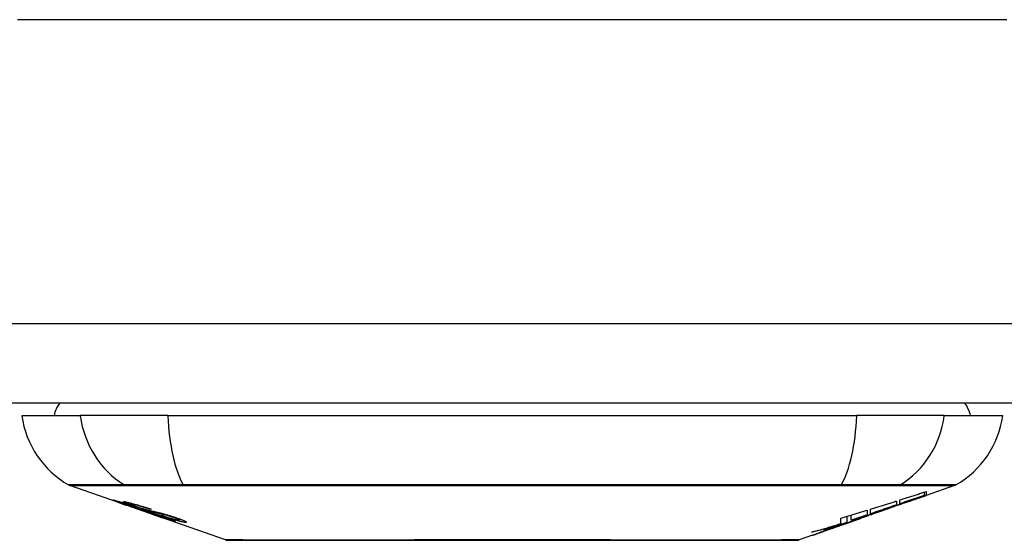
# Model space of a CAD drawing. Header units: inches. Extents: x 20 to 683, y 61 to 320.
# Tile 3 of 256: x 23.985 to 25.21, y 61.013 to 61.661. Entities that reach past the tile are written whole.
import ezdxf

# ---------------------------------------------------------------- set-up
doc = ezdxf.new("R2010")
doc.units = ezdxf.units.IN
doc.header["$MEASUREMENT"] = 0
doc.layers.add('Visible Edges(ANSI)', color=7, linetype='Continuous', lineweight=25)
doc.layers.add('Visible Tangent Edges(ANSI)', color=7, linetype='Continuous', lineweight=25)

msp = doc.modelspace()

# ---------------------------------------------------------------- linework, layer by layer
at = {"layer": 'Visible Edges(ANSI)'}
for p, q in [((92.0518, 61.1836), (20.4468, 61.1836)), ((23.9876, 61.1679), (24.0604, 61.1679)), ((24.1692, 61.1679), (24.0604, 61.1679)), ((24.1692, 61.1679), (25.0265, 61.1679)), ((25.1353, 61.1679), (25.0265, 61.1679)), ((25.1353, 61.1679), (25.2081, 61.1679)), ((24.1093, 61.0594), (24.0475, 61.081)), ((25.1482, 61.081), (25.1127, 61.0686)), ((25.1105, 61.0688), (25.1105, 61.0728)), ((25.1127, 61.0735), (25.1127, 61.0688)), ((25.1127, 61.0686), (25.1127, 61.0686)), ((24.1093, 61.0594), (24.1171, 61.0566)), ((24.1097, 61.06), (24.1097, 61.0608)), ((24.1171, 61.0566), (24.1175, 61.0565)), ((24.1526, 61.0442), (24.1175, 61.0565)), ((24.1229, 61.0579), (24.1229, 61.0592)), ((25.076, 61.0617), (25.076, 61.0569)), ((25.0801, 61.0583), (25.0801, 61.063)), ((25.0886, 61.0602), (25.0886, 61.0609)), ((24.1303, 61.0537), (24.1303, 61.054)), ((24.1469, 61.0515), (24.1469, 61.0521)), ((24.1531, 61.044), (24.1628, 61.0406)), ((25.0196, 61.0377), (25.0196, 61.0441)), ((25.0393, 61.0502), (25.0393, 61.0444)), ((25.0434, 61.0457), (25.0434, 61.0514)), ((25.0434, 61.045), (25.0434, 61.0453)), ((25.0653, 61.052), (25.0547, 61.0483)), ((25.06, 61.0501), (25.0598, 61.05)), ((25.06, 61.0501), (25.06, 61.0505)), ((24.241, 61.0133), (24.1628, 61.0406)), ((24.1701, 61.0393), (24.1701, 61.0401)), ((24.1837, 61.0382), (24.1837, 61.0395)), ((25.0062, 61.0313), (25.0026, 61.0301)), ((25.0067, 61.0336), (25.0067, 61.0402)), ((25.0143, 61.035), (25.0143, 61.0425)), ((25.0198, 61.0361), (25.0164, 61.0349)), ((25.0267, 61.0385), (25.0221, 61.0369)), ((25.0293, 61.0394), (25.0293, 61.0395)), ((25.031, 61.0401), (25.0314, 61.0402)), ((25.0314, 61.0402), (25.0314, 61.0414)), ((24.9715, 61.0191), (24.9547, 61.0133)), ((24.9933, 61.0268), (24.9933, 61.0269)), ((25.0026, 61.0301), (25.0026, 61.0301))]:
    msp.add_line(p, q, dxfattribs=at)
at = {"layer": 'Visible Edges(ANSI)', "flags": 128}
for points in [[(25.06, 61.0505), (25.0619, 61.0512), (25.0639, 61.0519), (25.0659, 61.0526), (25.0678, 61.0533), (25.0698, 61.0541), (25.0718, 61.0548), (25.0738, 61.0555), (25.0757, 61.0562), (25.0778, 61.0569), (25.0798, 61.0577), (25.0818, 61.0584), (25.0839, 61.0591), (25.086, 61.0599), (25.0881, 61.0607), (25.0902, 61.0614), (25.0923, 61.0622), (25.0945, 61.063), (25.0967, 61.0638), (25.0989, 61.0646), (25.1012, 61.0654), (25.1034, 61.0662), (25.1057, 61.0671), (25.1081, 61.0679), (25.1105, 61.0688)], [(25.0801, 61.063), (25.0815, 61.0634), (25.0828, 61.0639), (25.0842, 61.0643), (25.0856, 61.0647), (25.0869, 61.0652), (25.0883, 61.0656), (25.0896, 61.066), (25.091, 61.0665), (25.0924, 61.0669), (25.0937, 61.0674), (25.0951, 61.0678), (25.0964, 61.0682), (25.0978, 61.0687), (25.0992, 61.0691), (25.1005, 61.0695), (25.1019, 61.07), (25.1032, 61.0704), (25.1046, 61.0709), (25.106, 61.0713), (25.1073, 61.0717), (25.1087, 61.0722), (25.11, 61.0726), (25.1114, 61.0731), (25.1127, 61.0735)], [(25.1105, 61.0688), (25.1092, 61.0683), (25.108, 61.0679), (25.1067, 61.0675), (25.1054, 61.067), (25.1042, 61.0666), (25.1029, 61.0662), (25.1016, 61.0657), (25.1004, 61.0653), (25.0991, 61.0648), (25.0978, 61.0644), (25.0966, 61.064), (25.0953, 61.0635), (25.094, 61.0631), (25.0928, 61.0627), (25.0915, 61.0622), (25.0902, 61.0618), (25.089, 61.0614), (25.0877, 61.0609), (25.0864, 61.0605), (25.0852, 61.0601), (25.0839, 61.0596), (25.0826, 61.0592), (25.0814, 61.0588), (25.0801, 61.0583)], [(25.1127, 61.0688), (25.1117, 61.0685), (25.1107, 61.0681), (25.1098, 61.0678), (25.1088, 61.0674), (25.1078, 61.0671), (25.1068, 61.0667), (25.1058, 61.0663), (25.1048, 61.066), (25.1038, 61.0656), (25.1027, 61.0653), (25.1017, 61.0649), (25.1007, 61.0646), (25.0997, 61.0642), (25.0987, 61.0638), (25.0977, 61.0635), (25.0967, 61.0631), (25.0957, 61.0628), (25.0947, 61.0624), (25.0937, 61.062), (25.0927, 61.0617), (25.0917, 61.0613), (25.0906, 61.061), (25.0896, 61.0606), (25.0886, 61.0602)], [(25.0886, 61.0602), (25.0896, 61.0606), (25.0906, 61.0609), (25.0916, 61.0613), (25.0927, 61.0616), (25.0937, 61.062), (25.0947, 61.0623), (25.0957, 61.0627), (25.0967, 61.063), (25.0977, 61.0634), (25.0987, 61.0637), (25.0997, 61.0641), (25.1007, 61.0644), (25.1017, 61.0648), (25.1027, 61.0651), (25.1037, 61.0655), (25.1047, 61.0658), (25.1057, 61.0662), (25.1067, 61.0665), (25.1077, 61.0669), (25.1087, 61.0672), (25.1097, 61.0675), (25.1107, 61.0679), (25.1117, 61.0682), (25.1127, 61.0686)], [(24.1196, 61.0561), (24.1185, 61.0565), (24.1173, 61.0568), (24.1162, 61.0572), (24.1151, 61.0576), (24.1141, 61.058), (24.113, 61.0584), (24.112, 61.0587), (24.111, 61.0591), (24.1101, 61.0594), (24.1091, 61.0598), (24.1081, 61.0602), (24.1071, 61.0605), (24.1061, 61.0609), (24.1052, 61.0612), (24.1044, 61.0615), (24.1036, 61.0618), (24.103, 61.0621), (24.1024, 61.0623), (24.1019, 61.0625), (24.1014, 61.0627), (24.101, 61.0629), (24.1008, 61.063), (24.1009, 61.0631), (24.1012, 61.0631)], [(24.1012, 61.0631), (24.102, 61.0629), (24.1031, 61.0627), (24.1042, 61.0624), (24.1055, 61.062), (24.1066, 61.0617), (24.1076, 61.0614), (24.1088, 61.061), (24.1101, 61.0606), (24.1115, 61.0602), (24.113, 61.0598), (24.1145, 61.0593), (24.1159, 61.0588), (24.1174, 61.0583), (24.1187, 61.0579), (24.12, 61.0575), (24.1212, 61.0571), (24.1224, 61.0567), (24.1236, 61.0563), (24.1248, 61.0559), (24.126, 61.0555), (24.1272, 61.0551), (24.1284, 61.0547), (24.1296, 61.0543), (24.1308, 61.0539)], [(24.1101, 61.06), (24.1099, 61.06), (24.1098, 61.06), (24.1097, 61.06), (24.1097, 61.06), (24.1098, 61.0599), (24.1099, 61.0599), (24.11, 61.0598), (24.1103, 61.0597), (24.1106, 61.0596), (24.1109, 61.0594), (24.1114, 61.0592), (24.1119, 61.059), (24.1125, 61.0588), (24.1132, 61.0585), (24.1139, 61.0582), (24.1147, 61.058), (24.1154, 61.0577), (24.116, 61.0575), (24.1167, 61.0573), (24.1173, 61.057), (24.118, 61.0568), (24.1187, 61.0566), (24.1194, 61.0563), (24.1201, 61.0561)], [(24.1303, 61.0537), (24.1291, 61.0541), (24.1278, 61.0545), (24.1266, 61.0549), (24.1253, 61.0554), (24.1241, 61.0558), (24.1229, 61.0562), (24.1218, 61.0565), (24.1206, 61.0569), (24.1195, 61.0573), (24.1184, 61.0576), (24.1173, 61.058), (24.1163, 61.0583), (24.1153, 61.0586), (24.1145, 61.0588), (24.1138, 61.059), (24.1131, 61.0592), (24.1126, 61.0594), (24.112, 61.0595), (24.1116, 61.0596), (24.1112, 61.0597), (24.1108, 61.0598), (24.1105, 61.0599), (24.1103, 61.06), (24.1101, 61.06)], [(24.1295, 61.0546), (24.1284, 61.055), (24.1273, 61.0554), (24.1263, 61.0558), (24.1253, 61.0561), (24.1243, 61.0565), (24.1234, 61.0568), (24.1224, 61.0572), (24.1216, 61.0575), (24.1207, 61.0578), (24.1199, 61.0581), (24.1191, 61.0584), (24.1181, 61.0588), (24.117, 61.0593), (24.1159, 61.0597), (24.1151, 61.0601), (24.1145, 61.0604), (24.1142, 61.0606), (24.1141, 61.0608), (24.114, 61.0609), (24.1141, 61.0609), (24.1143, 61.061), (24.1146, 61.0609), (24.115, 61.0609), (24.1155, 61.0608)], [(24.1155, 61.0608), (24.1163, 61.0607), (24.1173, 61.0605), (24.1184, 61.0603), (24.1196, 61.06), (24.1209, 61.0597), (24.1223, 61.0594), (24.1237, 61.0591), (24.1251, 61.0587), (24.1267, 61.0583), (24.1283, 61.0578), (24.1301, 61.0573), (24.1319, 61.0568), (24.1336, 61.0563), (24.1352, 61.0558), (24.1368, 61.0553), (24.1382, 61.0549), (24.1395, 61.0545), (24.1409, 61.0541), (24.1422, 61.0536), (24.1435, 61.0532), (24.1448, 61.0528), (24.1461, 61.0524), (24.1474, 61.0519), (24.1487, 61.0515)], [(24.1395, 61.0493), (24.1388, 61.0496), (24.138, 61.0498), (24.1371, 61.0501), (24.1363, 61.0504), (24.1353, 61.0507), (24.1344, 61.051), (24.1333, 61.0513), (24.1323, 61.0517), (24.1313, 61.052), (24.1304, 61.0523), (24.1294, 61.0526), (24.1286, 61.0529), (24.1278, 61.0532), (24.127, 61.0535), (24.1263, 61.0537), (24.1256, 61.054), (24.1248, 61.0542), (24.1241, 61.0545), (24.1233, 61.0547), (24.1226, 61.055), (24.1219, 61.0553), (24.1211, 61.0555), (24.1204, 61.0558), (24.1196, 61.0561)], [(24.1201, 61.0561), (24.1208, 61.0558), (24.1215, 61.0556), (24.1222, 61.0553), (24.1229, 61.0551), (24.1236, 61.0548), (24.1243, 61.0546), (24.1249, 61.0544), (24.1256, 61.0542), (24.1262, 61.054), (24.1267, 61.0538), (24.1272, 61.0536), (24.1276, 61.0535), (24.1281, 61.0533), (24.1285, 61.0532), (24.1289, 61.0531), (24.1292, 61.053), (24.1296, 61.0528), (24.13, 61.0527), (24.1303, 61.0526), (24.1306, 61.0525), (24.1309, 61.0524), (24.1312, 61.0523), (24.1315, 61.0522), (24.1318, 61.0522)], [(24.1242, 61.0579), (24.1237, 61.0579), (24.1234, 61.058), (24.1231, 61.058), (24.123, 61.0579), (24.1229, 61.0578), (24.123, 61.0577), (24.1232, 61.0576), (24.1234, 61.0575), (24.1236, 61.0574), (24.124, 61.0572), (24.1244, 61.0571), (24.1248, 61.0568), (24.1254, 61.0566), (24.126, 61.0564), (24.1265, 61.0562), (24.1271, 61.056), (24.1276, 61.0558), (24.1281, 61.0556), (24.1286, 61.0554), (24.1291, 61.0552), (24.1296, 61.055), (24.1302, 61.0549), (24.1307, 61.0547), (24.1313, 61.0545)], [(24.1469, 61.0515), (24.1462, 61.0517), (24.1455, 61.0519), (24.1447, 61.0522), (24.144, 61.0524), (24.1432, 61.0527), (24.1425, 61.0529), (24.1418, 61.0531), (24.141, 61.0534), (24.1403, 61.0536), (24.1395, 61.0538), (24.1388, 61.0541), (24.1381, 61.0543), (24.1374, 61.0545), (24.1365, 61.0548), (24.1356, 61.055), (24.1344, 61.0554), (24.1331, 61.0557), (24.1318, 61.0561), (24.1303, 61.0565), (24.1288, 61.0569), (24.1273, 61.0572), (24.1261, 61.0575), (24.125, 61.0577), (24.1242, 61.0579)], [(25.0434, 61.0514), (25.0448, 61.0519), (25.0461, 61.0523), (25.0475, 61.0527), (25.0488, 61.0531), (25.0502, 61.0535), (25.0516, 61.054), (25.0529, 61.0544), (25.0543, 61.0548), (25.0556, 61.0553), (25.057, 61.0557), (25.0584, 61.0561), (25.0597, 61.0565), (25.0611, 61.057), (25.0624, 61.0574), (25.0638, 61.0578), (25.0652, 61.0582), (25.0665, 61.0587), (25.0679, 61.0591), (25.0692, 61.0595), (25.0706, 61.06), (25.0719, 61.0604), (25.0733, 61.0608), (25.0747, 61.0613), (25.076, 61.0617)], [(25.076, 61.0569), (25.0747, 61.0564), (25.0733, 61.056), (25.0719, 61.0555), (25.0706, 61.055), (25.0692, 61.0546), (25.0679, 61.0541), (25.0665, 61.0536), (25.0652, 61.0532), (25.0638, 61.0527), (25.0624, 61.0523), (25.0611, 61.0518), (25.0597, 61.0513), (25.0584, 61.0509), (25.057, 61.0504), (25.0556, 61.0499), (25.0543, 61.0495), (25.0529, 61.049), (25.0515, 61.0485), (25.0502, 61.0481), (25.0488, 61.0476), (25.0475, 61.0471), (25.0461, 61.0467), (25.0448, 61.0462), (25.0434, 61.0457)], [(25.0938, 61.062), (25.0924, 61.0615), (25.091, 61.061), (25.0896, 61.0605), (25.0882, 61.06), (25.0868, 61.0595), (25.0854, 61.059), (25.0839, 61.0585), (25.0825, 61.058), (25.0811, 61.0575), (25.0797, 61.057), (25.0783, 61.0565), (25.0769, 61.056), (25.0755, 61.0555), (25.074, 61.0551), (25.0726, 61.0546), (25.0712, 61.0541), (25.0698, 61.0536), (25.0684, 61.0531), (25.067, 61.0526), (25.0656, 61.0521), (25.0642, 61.0516), (25.0628, 61.0511), (25.0614, 61.0506), (25.06, 61.0501)], [(24.1506, 61.0479), (24.1497, 61.0482), (24.1488, 61.0484), (24.1478, 61.0487), (24.1468, 61.049), (24.1458, 61.0493), (24.1447, 61.0496), (24.1436, 61.05), (24.1424, 61.0503), (24.1414, 61.0507), (24.1404, 61.051), (24.1394, 61.0513), (24.1385, 61.0516), (24.1377, 61.0518), (24.1369, 61.0521), (24.1362, 61.0523), (24.1354, 61.0526), (24.1347, 61.0529), (24.1339, 61.0531), (24.1332, 61.0534), (24.1324, 61.0536), (24.1317, 61.0539), (24.1309, 61.0541), (24.1302, 61.0544), (24.1295, 61.0546)], [(24.1308, 61.0539), (24.1308, 61.0539), (24.1308, 61.0539), (24.1307, 61.0538), (24.1307, 61.0538), (24.1307, 61.0538), (24.1307, 61.0538), (24.1307, 61.0538), (24.1306, 61.0538), (24.1306, 61.0538), (24.1306, 61.0538), (24.1306, 61.0538), (24.1306, 61.0538), (24.1305, 61.0538), (24.1305, 61.0538), (24.1305, 61.0537), (24.1305, 61.0537), (24.1305, 61.0537), (24.1304, 61.0537), (24.1304, 61.0537), (24.1304, 61.0537), (24.1304, 61.0537), (24.1303, 61.0537), (24.1303, 61.0537), (24.1303, 61.0537)], [(24.1313, 61.0545), (24.132, 61.0542), (24.1327, 61.054), (24.1335, 61.0537), (24.1342, 61.0535), (24.1349, 61.0532), (24.1357, 61.053), (24.1364, 61.0527), (24.1371, 61.0525), (24.1377, 61.0523), (24.1382, 61.0522), (24.1387, 61.052), (24.1392, 61.0519), (24.1397, 61.0517), (24.1401, 61.0516), (24.1405, 61.0515), (24.1409, 61.0514), (24.1414, 61.0512), (24.1417, 61.0511), (24.1421, 61.051), (24.1425, 61.0509), (24.1429, 61.0508), (24.1432, 61.0507), (24.1436, 61.0506), (24.1439, 61.0506)], [(24.1318, 61.0522), (24.1321, 61.0521), (24.1325, 61.0519), (24.1329, 61.0518), (24.1334, 61.0517), (24.1338, 61.0516), (24.1343, 61.0514), (24.1347, 61.0513), (24.1352, 61.0512), (24.1357, 61.051), (24.1362, 61.0509), (24.1368, 61.0508), (24.1373, 61.0506), (24.1378, 61.0505), (24.1384, 61.0503), (24.1389, 61.0502), (24.1394, 61.05), (24.1399, 61.0499), (24.1405, 61.0498), (24.141, 61.0496), (24.1416, 61.0495), (24.1422, 61.0493), (24.1428, 61.0491), (24.1434, 61.049), (24.144, 61.0488)], [(24.1539, 61.0453), (24.1533, 61.0455), (24.1526, 61.0457), (24.1519, 61.0459), (24.1512, 61.0461), (24.1506, 61.0462), (24.1499, 61.0464), (24.1493, 61.0466), (24.1488, 61.0467), (24.1482, 61.0469), (24.1477, 61.047), (24.1473, 61.0471), (24.1468, 61.0472), (24.1463, 61.0474), (24.1459, 61.0475), (24.1454, 61.0476), (24.1449, 61.0478), (24.1443, 61.0479), (24.1437, 61.0481), (24.1431, 61.0483), (24.1424, 61.0485), (24.1417, 61.0487), (24.141, 61.0489), (24.1402, 61.0491), (24.1395, 61.0493)], [(24.1439, 61.0506), (24.1443, 61.0504), (24.1448, 61.0503), (24.1453, 61.0502), (24.1459, 61.0501), (24.1465, 61.0499), (24.1471, 61.0498), (24.1477, 61.0496), (24.1483, 61.0495), (24.149, 61.0493), (24.1497, 61.0492), (24.1504, 61.049), (24.1511, 61.0489), (24.1518, 61.0487), (24.1525, 61.0485), (24.1532, 61.0484), (24.1539, 61.0482), (24.1546, 61.0481), (24.1553, 61.0479), (24.156, 61.0477), (24.1567, 61.0476), (24.1574, 61.0474), (24.1582, 61.0472), (24.1589, 61.0471), (24.1597, 61.0469)], [(24.144, 61.0488), (24.1447, 61.0486), (24.1455, 61.0484), (24.1463, 61.0481), (24.1471, 61.0479), (24.148, 61.0476), (24.1489, 61.0473), (24.1498, 61.047), (24.1508, 61.0467), (24.1517, 61.0465), (24.1525, 61.0462), (24.1533, 61.0459), (24.154, 61.0457), (24.1546, 61.0455), (24.1553, 61.0453), (24.1559, 61.0451), (24.1565, 61.0449), (24.1572, 61.0447), (24.1578, 61.0445), (24.1584, 61.0442), (24.1591, 61.044), (24.1597, 61.0438), (24.1603, 61.0436), (24.161, 61.0434), (24.1616, 61.0432)], [(24.1487, 61.0515), (24.1487, 61.0515), (24.1486, 61.0515), (24.1485, 61.0515), (24.1484, 61.0515), (24.1484, 61.0515), (24.1483, 61.0515), (24.1482, 61.0515), (24.1481, 61.0515), (24.1481, 61.0515), (24.148, 61.0515), (24.1479, 61.0515), (24.1478, 61.0515), (24.1478, 61.0515), (24.1477, 61.0515), (24.1476, 61.0515), (24.1475, 61.0515), (24.1475, 61.0515), (24.1474, 61.0515), (24.1473, 61.0515), (24.1472, 61.0515), (24.1472, 61.0515), (24.1471, 61.0515), (24.147, 61.0515), (24.1469, 61.0515)], [(24.169, 61.0436), (24.1683, 61.0438), (24.1675, 61.044), (24.1667, 61.0442), (24.1659, 61.0444), (24.1651, 61.0445), (24.1643, 61.0447), (24.1635, 61.0449), (24.1627, 61.0451), (24.162, 61.0452), (24.1614, 61.0454), (24.1607, 61.0455), (24.1601, 61.0456), (24.1595, 61.0458), (24.1588, 61.0459), (24.1582, 61.0461), (24.1575, 61.0462), (24.1568, 61.0464), (24.156, 61.0466), (24.1551, 61.0468), (24.1542, 61.047), (24.1533, 61.0472), (24.1524, 61.0474), (24.1515, 61.0477), (24.1506, 61.0479)], [(24.1784, 61.0363), (24.1782, 61.0363), (24.1779, 61.0363), (24.1776, 61.0364), (24.1772, 61.0365), (24.1767, 61.0366), (24.1762, 61.0367), (24.1756, 61.0369), (24.175, 61.0371), (24.1743, 61.0373), (24.1735, 61.0375), (24.1725, 61.0378), (24.1714, 61.0382), (24.1699, 61.0386), (24.1683, 61.0392), (24.1665, 61.0397), (24.1648, 61.0403), (24.1631, 61.0409), (24.1616, 61.0414), (24.1601, 61.0419), (24.1585, 61.0425), (24.157, 61.043), (24.1554, 61.0435), (24.1539, 61.0441), (24.1523, 61.0446)], [(24.1523, 61.0446), (24.1523, 61.0446), (24.1523, 61.0446), (24.1524, 61.0446), (24.1524, 61.0446), (24.1524, 61.0446), (24.1524, 61.0446), (24.1525, 61.0446), (24.1525, 61.0446), (24.1525, 61.0446), (24.1525, 61.0446), (24.1526, 61.0446), (24.1526, 61.0446), (24.1526, 61.0446), (24.1526, 61.0446), (24.1527, 61.0446), (24.1527, 61.0446), (24.1527, 61.0446), (24.1527, 61.0446), (24.1528, 61.0446), (24.1528, 61.0446), (24.1528, 61.0446), (24.1528, 61.0446), (24.1529, 61.0446), (24.1529, 61.0446)], [(24.1526, 61.0442), (24.1527, 61.0442), (24.1527, 61.0442), (24.1527, 61.0442), (24.1527, 61.0442), (24.1527, 61.0442), (24.1528, 61.0442), (24.1528, 61.0441), (24.1528, 61.0441), (24.1528, 61.0441), (24.1528, 61.0441), (24.1528, 61.0441), (24.1529, 61.0441), (24.1529, 61.0441), (24.1529, 61.0441), (24.1529, 61.0441), (24.1529, 61.0441), (24.1529, 61.0441), (24.153, 61.0441), (24.153, 61.0441), (24.153, 61.0441), (24.153, 61.0441), (24.153, 61.0441), (24.153, 61.0441), (24.1531, 61.044)], [(24.1529, 61.0446), (24.1545, 61.0441), (24.1561, 61.0435), (24.1578, 61.0429), (24.1593, 61.0424), (24.1609, 61.0419), (24.1623, 61.0414), (24.1636, 61.041), (24.1646, 61.0407), (24.1653, 61.0404), (24.1658, 61.0403), (24.1663, 61.0401), (24.1667, 61.04), (24.1671, 61.0399), (24.1675, 61.0398), (24.1678, 61.0397), (24.1681, 61.0396), (24.1684, 61.0395), (24.1687, 61.0395), (24.1689, 61.0394), (24.1691, 61.0394), (24.1693, 61.0393), (24.1694, 61.0393), (24.1696, 61.0393), (24.1697, 61.0393)], [(24.161, 61.043), (24.1607, 61.0431), (24.1603, 61.0432), (24.16, 61.0433), (24.1597, 61.0434), (24.1594, 61.0435), (24.1591, 61.0436), (24.1588, 61.0437), (24.1585, 61.0438), (24.1582, 61.0439), (24.1579, 61.044), (24.1575, 61.0441), (24.1572, 61.0442), (24.1569, 61.0443), (24.1566, 61.0444), (24.1564, 61.0445), (24.1561, 61.0446), (24.1558, 61.0447), (24.1555, 61.0448), (24.1552, 61.0449), (24.155, 61.045), (24.1547, 61.045), (24.1544, 61.0451), (24.1542, 61.0452), (24.1539, 61.0453)], [(24.1597, 61.0469), (24.1605, 61.0467), (24.1614, 61.0464), (24.1623, 61.0462), (24.1632, 61.046), (24.1642, 61.0457), (24.1652, 61.0454), (24.1662, 61.0451), (24.1672, 61.0448), (24.1682, 61.0446), (24.169, 61.0443), (24.1698, 61.0441), (24.1706, 61.0438), (24.1713, 61.0436), (24.1719, 61.0434), (24.1726, 61.0432), (24.1732, 61.043), (24.1738, 61.0428), (24.1745, 61.0426), (24.1751, 61.0424), (24.1757, 61.0422), (24.1764, 61.042), (24.177, 61.0418), (24.1776, 61.0416), (24.1783, 61.0414)], [(24.1697, 61.0393), (24.1698, 61.0393), (24.1699, 61.0393), (24.1699, 61.0393), (24.17, 61.0393), (24.17, 61.0393), (24.1701, 61.0393), (24.1701, 61.0393), (24.1701, 61.0393), (24.1701, 61.0393), (24.1701, 61.0394), (24.17, 61.0394), (24.17, 61.0395), (24.1699, 61.0395), (24.1698, 61.0396), (24.1697, 61.0396), (24.1695, 61.0397), (24.1694, 61.0398), (24.1692, 61.0399), (24.1688, 61.04), (24.1681, 61.0404), (24.1667, 61.0409), (24.1651, 61.0415), (24.1631, 61.0422), (24.161, 61.043)], [(24.1908, 61.0351), (24.1904, 61.0352), (24.1898, 61.0353), (24.1892, 61.0353), (24.1886, 61.0355), (24.1879, 61.0356), (24.1871, 61.0358), (24.1862, 61.0359), (24.1853, 61.0362), (24.1843, 61.0364), (24.1832, 61.0367), (24.1819, 61.0371), (24.1804, 61.0375), (24.1787, 61.038), (24.1769, 61.0385), (24.1751, 61.0391), (24.1734, 61.0396), (24.1718, 61.0401), (24.1703, 61.0406), (24.1688, 61.0411), (24.1674, 61.0416), (24.1659, 61.0421), (24.1644, 61.0426), (24.163, 61.0431), (24.1615, 61.0436)], [(24.1615, 61.0436), (24.1616, 61.0436), (24.1617, 61.0435), (24.1618, 61.0435), (24.1618, 61.0435), (24.1619, 61.0435), (24.162, 61.0435), (24.1621, 61.0435), (24.1622, 61.0435), (24.1622, 61.0435), (24.1623, 61.0435), (24.1624, 61.0435), (24.1625, 61.0435), (24.1626, 61.0435), (24.1626, 61.0435), (24.1627, 61.0435), (24.1628, 61.0435), (24.1629, 61.0434), (24.1629, 61.0434), (24.163, 61.0434), (24.1631, 61.0434), (24.1632, 61.0434), (24.1633, 61.0434), (24.1633, 61.0434), (24.1634, 61.0434)], [(24.1616, 61.0432), (24.1638, 61.0424), (24.1658, 61.0417), (24.1678, 61.041), (24.1697, 61.0403), (24.1714, 61.0397), (24.1728, 61.0391), (24.1739, 61.0387), (24.1746, 61.0384), (24.1752, 61.0382), (24.1757, 61.038), (24.1761, 61.0378), (24.1766, 61.0376), (24.1769, 61.0374), (24.1773, 61.0373), (24.1776, 61.0371), (24.1778, 61.037), (24.1781, 61.0369), (24.1784, 61.0367), (24.1786, 61.0366), (24.1788, 61.0364), (24.1788, 61.0363), (24.1788, 61.0363), (24.1787, 61.0362), (24.1784, 61.0363)], [(24.1634, 61.0434), (24.1647, 61.043), (24.1659, 61.0426), (24.1672, 61.0421), (24.1685, 61.0417), (24.1697, 61.0413), (24.171, 61.0409), (24.1722, 61.0405), (24.1734, 61.0402), (24.1745, 61.0398), (24.1755, 61.0395), (24.1764, 61.0393), (24.1771, 61.0391), (24.1778, 61.0389), (24.1784, 61.0388), (24.1789, 61.0386), (24.1794, 61.0385), (24.1799, 61.0384), (24.1803, 61.0383), (24.1807, 61.0383), (24.1811, 61.0382), (24.1814, 61.0381), (24.1818, 61.0381), (24.1821, 61.0381), (24.1823, 61.038)], [(24.1763, 61.0413), (24.176, 61.0414), (24.1757, 61.0415), (24.1754, 61.0416), (24.1751, 61.0417), (24.1747, 61.0418), (24.1744, 61.0419), (24.1741, 61.042), (24.1738, 61.0421), (24.1735, 61.0422), (24.1732, 61.0423), (24.1729, 61.0424), (24.1726, 61.0425), (24.1723, 61.0426), (24.1719, 61.0427), (24.1716, 61.0428), (24.1713, 61.0429), (24.171, 61.043), (24.1707, 61.0431), (24.1705, 61.0432), (24.1702, 61.0432), (24.1699, 61.0433), (24.1696, 61.0434), (24.1693, 61.0435), (24.169, 61.0436)], [(25.0067, 61.0402), (25.0081, 61.0406), (25.0094, 61.041), (25.0108, 61.0415), (25.0121, 61.0419), (25.0135, 61.0423), (25.0149, 61.0427), (25.0162, 61.0431), (25.0176, 61.0435), (25.0189, 61.0439), (25.0203, 61.0443), (25.0217, 61.0448), (25.023, 61.0452), (25.0244, 61.0456), (25.0257, 61.046), (25.0271, 61.0464), (25.0285, 61.0468), (25.0298, 61.0472), (25.0312, 61.0477), (25.0325, 61.0481), (25.0339, 61.0485), (25.0352, 61.0489), (25.0366, 61.0493), (25.038, 61.0497), (25.0393, 61.0502)], [(25.0196, 61.0377), (25.0213, 61.0382), (25.023, 61.0387), (25.0247, 61.0393), (25.0264, 61.0398), (25.0281, 61.0403), (25.0297, 61.0409), (25.0314, 61.0414), (25.0331, 61.042), (25.0348, 61.0425), (25.0365, 61.0431), (25.0382, 61.0436), (25.0399, 61.0442), (25.0416, 61.0447), (25.0432, 61.0453), (25.0449, 61.0458), (25.0466, 61.0464), (25.0483, 61.0469), (25.05, 61.0475), (25.0516, 61.048), (25.0533, 61.0486), (25.055, 61.0491), (25.0567, 61.0497), (25.0583, 61.0502), (25.06, 61.0508)], [(25.0393, 61.0444), (25.0385, 61.0441), (25.0377, 61.0438), (25.0369, 61.0435), (25.036, 61.0432), (25.0352, 61.043), (25.0344, 61.0427), (25.0336, 61.0424), (25.0328, 61.0421), (25.0319, 61.0418), (25.0311, 61.0416), (25.0303, 61.0413), (25.0295, 61.041), (25.0287, 61.0407), (25.0278, 61.0404), (25.027, 61.0402), (25.0262, 61.0399), (25.0254, 61.0396), (25.0245, 61.0393), (25.0237, 61.039), (25.0229, 61.0388), (25.0221, 61.0385), (25.0213, 61.0382), (25.0204, 61.0379), (25.0196, 61.0377)], [(25.0598, 61.05), (25.0585, 61.0496), (25.0572, 61.0492), (25.056, 61.0487), (25.0547, 61.0483), (25.0535, 61.0478), (25.0522, 61.0474), (25.0509, 61.047), (25.0497, 61.0465), (25.0484, 61.0461), (25.0471, 61.0456), (25.0458, 61.0452), (25.0446, 61.0447), (25.0433, 61.0443), (25.042, 61.0439), (25.0407, 61.0434), (25.0395, 61.043), (25.0382, 61.0425), (25.0369, 61.0421), (25.0356, 61.0416), (25.0343, 61.0412), (25.0331, 61.0408), (25.0318, 61.0403), (25.0305, 61.0399), (25.0293, 61.0394)], [(25.06, 61.0508), (25.0593, 61.0505), (25.0586, 61.0503), (25.0579, 61.0501), (25.0572, 61.0498), (25.0565, 61.0496), (25.0558, 61.0493), (25.0552, 61.0491), (25.0545, 61.0489), (25.0538, 61.0486), (25.0531, 61.0484), (25.0524, 61.0482), (25.0517, 61.0479), (25.051, 61.0477), (25.0503, 61.0474), (25.0496, 61.0472), (25.0489, 61.047), (25.0482, 61.0467), (25.0475, 61.0465), (25.0469, 61.0462), (25.0462, 61.046), (25.0455, 61.0458), (25.0448, 61.0455), (25.0441, 61.0453), (25.0434, 61.045)], [(25.0434, 61.045), (25.0441, 61.0453), (25.0448, 61.0455), (25.0455, 61.0457), (25.0462, 61.046), (25.0469, 61.0462), (25.0475, 61.0464), (25.0482, 61.0466), (25.0489, 61.0469), (25.0496, 61.0471), (25.0503, 61.0473), (25.051, 61.0475), (25.0517, 61.0478), (25.0524, 61.048), (25.0531, 61.0482), (25.0538, 61.0485), (25.0545, 61.0487), (25.0552, 61.0489), (25.0559, 61.0491), (25.0565, 61.0494), (25.0572, 61.0496), (25.0579, 61.0498), (25.0586, 61.0501), (25.0593, 61.0503), (25.06, 61.0505)], [(24.1823, 61.038), (24.1825, 61.038), (24.1827, 61.038), (24.1829, 61.038), (24.183, 61.038), (24.1832, 61.038), (24.1833, 61.038), (24.1834, 61.038), (24.1835, 61.038), (24.1836, 61.038), (24.1837, 61.0381), (24.1837, 61.0381), (24.1837, 61.0382), (24.1837, 61.0382), (24.1836, 61.0383), (24.1835, 61.0384), (24.1834, 61.0385), (24.1831, 61.0387), (24.1826, 61.0389), (24.1819, 61.0392), (24.1811, 61.0396), (24.1801, 61.04), (24.1789, 61.0404), (24.1777, 61.0408), (24.1763, 61.0413)], [(24.1783, 61.0414), (24.1792, 61.0411), (24.1801, 61.0408), (24.181, 61.0404), (24.1819, 61.0401), (24.1828, 61.0398), (24.1836, 61.0395), (24.1844, 61.0392), (24.1852, 61.0389), (24.186, 61.0386), (24.1867, 61.0384), (24.1874, 61.0381), (24.1881, 61.0378), (24.189, 61.0374), (24.1901, 61.0369), (24.191, 61.0365), (24.1917, 61.0361), (24.1921, 61.0357), (24.1923, 61.0355), (24.1924, 61.0353), (24.1923, 61.0352), (24.1921, 61.0352), (24.1918, 61.0351), (24.1914, 61.0351), (24.1908, 61.0351)], [(25.0143, 61.035), (25.0125, 61.0345), (25.0107, 61.0339), (25.0089, 61.0334), (25.007, 61.0328), (25.0052, 61.0323), (25.0034, 61.0317), (25.0015, 61.0312), (24.9997, 61.0306), (24.9979, 61.0301), (24.996, 61.0296), (24.9942, 61.0291), (24.9923, 61.0286), (24.9905, 61.028), (24.9886, 61.0275), (24.9868, 61.027), (24.985, 61.0265), (24.9831, 61.0261), (24.9812, 61.0256), (24.9794, 61.0251), (24.9775, 61.0246), (24.9757, 61.0242), (24.9738, 61.0237), (24.972, 61.0232), (24.9701, 61.0228)], [(24.9701, 61.0228), (24.9716, 61.0232), (24.9732, 61.0237), (24.9747, 61.0241), (24.9762, 61.0245), (24.9778, 61.025), (24.9793, 61.0254), (24.9808, 61.0259), (24.9824, 61.0263), (24.9839, 61.0267), (24.9854, 61.0272), (24.9869, 61.0276), (24.9885, 61.0281), (24.99, 61.0285), (24.9915, 61.029), (24.993, 61.0295), (24.9946, 61.0299), (24.9961, 61.0304), (24.9976, 61.0308), (24.9991, 61.0313), (25.0006, 61.0318), (25.0022, 61.0322), (25.0037, 61.0327), (25.0052, 61.0331), (25.0067, 61.0336)], [(25.0314, 61.0402), (25.0295, 61.0396), (25.0276, 61.039), (25.0257, 61.0383), (25.0238, 61.0377), (25.0219, 61.0371), (25.02, 61.0364), (25.0181, 61.0358), (25.0162, 61.0351), (25.0143, 61.0345), (25.0124, 61.0339), (25.0105, 61.0332), (25.0085, 61.0326), (25.0066, 61.0319), (25.0047, 61.0313), (25.0027, 61.0307), (25.0008, 61.03), (24.9989, 61.0294), (24.997, 61.0288), (24.995, 61.0282), (24.9931, 61.0275), (24.9912, 61.0269), (24.9892, 61.0263), (24.9873, 61.0257), (24.9854, 61.0251)], [(24.9854, 61.0251), (24.9866, 61.0255), (24.9878, 61.0259), (24.989, 61.0263), (24.9902, 61.0267), (24.9914, 61.0272), (24.9926, 61.0276), (24.9938, 61.028), (24.9951, 61.0284), (24.9963, 61.0288), (24.9975, 61.0292), (24.9987, 61.0296), (24.9999, 61.0301), (25.0011, 61.0305), (25.0023, 61.0309), (25.0035, 61.0313), (25.0047, 61.0317), (25.0059, 61.0321), (25.0071, 61.0325), (25.0083, 61.033), (25.0095, 61.0334), (25.0107, 61.0338), (25.0119, 61.0342), (25.0131, 61.0346), (25.0143, 61.035)], [(24.9854, 61.0241), (24.9867, 61.0245), (24.9879, 61.025), (24.9891, 61.0254), (24.9904, 61.0258), (24.9916, 61.0263), (24.9928, 61.0267), (24.994, 61.0271), (24.9951, 61.0275), (24.9961, 61.0278), (24.997, 61.0281), (24.9978, 61.0284), (24.9986, 61.0287), (24.9994, 61.029), (25.0002, 61.0293), (25.001, 61.0295), (25.0018, 61.0298), (25.0026, 61.0301), (25.0034, 61.0304), (25.0042, 61.0306), (25.0049, 61.0309), (25.0057, 61.0312), (25.0065, 61.0315), (25.0073, 61.0317), (25.008, 61.032)], [(25.0099, 61.0326), (25.0097, 61.0325), (25.0096, 61.0325), (25.0095, 61.0324), (25.0093, 61.0324), (25.0092, 61.0323), (25.009, 61.0323), (25.0089, 61.0322), (25.0087, 61.0322), (25.0086, 61.0321), (25.0084, 61.0321), (25.0083, 61.032), (25.0081, 61.032), (25.008, 61.0319), (25.0078, 61.0319), (25.0076, 61.0318), (25.0075, 61.0317), (25.0073, 61.0317), (25.0072, 61.0316), (25.007, 61.0316), (25.0068, 61.0315), (25.0067, 61.0315), (25.0065, 61.0314), (25.0063, 61.0313), (25.0062, 61.0313)], [(25.008, 61.032), (25.0084, 61.0321), (25.0088, 61.0323), (25.0093, 61.0324), (25.0097, 61.0326), (25.0101, 61.0327), (25.0105, 61.0328), (25.0108, 61.033), (25.0112, 61.0331), (25.0116, 61.0332), (25.012, 61.0334), (25.0124, 61.0335), (25.0128, 61.0336), (25.0131, 61.0338), (25.0135, 61.0339), (25.0139, 61.034), (25.0142, 61.0341), (25.0146, 61.0343), (25.0149, 61.0344), (25.0153, 61.0345), (25.0156, 61.0346), (25.016, 61.0347), (25.0163, 61.0349), (25.0167, 61.035), (25.017, 61.0351)], [(25.0128, 61.0336), (25.0127, 61.0336), (25.0126, 61.0336), (25.0126, 61.0335), (25.0125, 61.0335), (25.0123, 61.0335), (25.0122, 61.0334), (25.0121, 61.0334), (25.012, 61.0333), (25.0119, 61.0333), (25.0118, 61.0333), (25.0117, 61.0332), (25.0116, 61.0332), (25.0114, 61.0331), (25.0113, 61.0331), (25.0112, 61.033), (25.011, 61.033), (25.0109, 61.033), (25.0108, 61.0329), (25.0106, 61.0329), (25.0105, 61.0328), (25.0103, 61.0328), (25.0102, 61.0327), (25.01, 61.0326), (25.0099, 61.0326)], [(25.0138, 61.034), (25.0137, 61.034), (25.0137, 61.034), (25.0137, 61.0339), (25.0137, 61.0339), (25.0136, 61.0339), (25.0136, 61.0339), (25.0136, 61.0339), (25.0135, 61.0339), (25.0135, 61.0339), (25.0135, 61.0339), (25.0134, 61.0339), (25.0134, 61.0338), (25.0134, 61.0338), (25.0133, 61.0338), (25.0133, 61.0338), (25.0132, 61.0338), (25.0132, 61.0338), (25.0131, 61.0337), (25.0131, 61.0337), (25.013, 61.0337), (25.013, 61.0337), (25.0129, 61.0337), (25.0129, 61.0337), (25.0128, 61.0336)], [(25.0164, 61.0349), (25.017, 61.0351), (25.0176, 61.0353), (25.0182, 61.0356), (25.0188, 61.0358), (25.0194, 61.036), (25.02, 61.0362), (25.0206, 61.0364), (25.0212, 61.0366), (25.0219, 61.0369), (25.0225, 61.0371), (25.0231, 61.0373), (25.0237, 61.0375), (25.0243, 61.0377), (25.0249, 61.0379), (25.0255, 61.0382), (25.0261, 61.0384), (25.0267, 61.0386), (25.0274, 61.0388), (25.028, 61.039), (25.0286, 61.0393), (25.0292, 61.0395), (25.0298, 61.0397), (25.0304, 61.0399), (25.031, 61.0401)], [(25.017, 61.0351), (25.0172, 61.0352), (25.0175, 61.0353), (25.0177, 61.0353), (25.018, 61.0354), (25.0182, 61.0355), (25.0185, 61.0356), (25.0187, 61.0357), (25.0189, 61.0358), (25.0191, 61.0358), (25.0194, 61.0359), (25.0196, 61.036), (25.0198, 61.0361), (25.02, 61.0361), (25.0202, 61.0362), (25.0204, 61.0363), (25.0206, 61.0364), (25.0208, 61.0364), (25.021, 61.0365), (25.0212, 61.0366), (25.0214, 61.0366), (25.0216, 61.0367), (25.0217, 61.0367), (25.0219, 61.0368), (25.0221, 61.0369)], [(25.0267, 61.0385), (25.0265, 61.0384), (25.0263, 61.0383), (25.0261, 61.0383), (25.0259, 61.0382), (25.0256, 61.0381), (25.0254, 61.038), (25.0251, 61.0379), (25.0249, 61.0378), (25.0246, 61.0377), (25.0243, 61.0377), (25.0241, 61.0376), (25.0238, 61.0375), (25.0235, 61.0374), (25.0232, 61.0373), (25.0229, 61.0371), (25.0226, 61.037), (25.0222, 61.0369), (25.0219, 61.0368), (25.0216, 61.0367), (25.0213, 61.0366), (25.0209, 61.0365), (25.0206, 61.0363), (25.0202, 61.0362), (25.0198, 61.0361)], [(25.0293, 61.0394), (25.0292, 61.0394), (25.0292, 61.0394), (25.0292, 61.0394), (25.0292, 61.0394), (25.0291, 61.0394), (25.0291, 61.0393), (25.029, 61.0393), (25.029, 61.0393), (25.0289, 61.0393), (25.0288, 61.0392), (25.0287, 61.0392), (25.0286, 61.0392), (25.0285, 61.0391), (25.0284, 61.0391), (25.0283, 61.039), (25.0282, 61.039), (25.028, 61.0389), (25.0279, 61.0389), (25.0277, 61.0388), (25.0275, 61.0388), (25.0273, 61.0387), (25.0271, 61.0386), (25.0269, 61.0386), (25.0267, 61.0385)], [(24.9715, 61.0191), (24.9716, 61.0192), (24.9718, 61.0193), (24.972, 61.0193), (24.9721, 61.0194), (24.9723, 61.0194), (24.9725, 61.0195), (24.9727, 61.0196), (24.9729, 61.0196), (24.9731, 61.0197), (24.9733, 61.0198), (24.9735, 61.0198), (24.9737, 61.0199), (24.9739, 61.02), (24.9741, 61.0201), (24.9743, 61.0202), (24.9746, 61.0202), (24.9748, 61.0203), (24.975, 61.0204), (24.9753, 61.0205), (24.9755, 61.0206), (24.9758, 61.0207), (24.976, 61.0208), (24.9763, 61.0208), (24.9765, 61.0209)], [(24.9765, 61.0209), (24.9769, 61.0211), (24.9772, 61.0212), (24.9775, 61.0213), (24.9779, 61.0214), (24.9782, 61.0215), (24.9786, 61.0217), (24.9789, 61.0218), (24.9793, 61.0219), (24.9796, 61.022), (24.98, 61.0222), (24.9804, 61.0223), (24.9807, 61.0224), (24.9811, 61.0226), (24.9815, 61.0227), (24.9819, 61.0228), (24.9823, 61.023), (24.9826, 61.0231), (24.983, 61.0232), (24.9834, 61.0234), (24.9838, 61.0235), (24.9842, 61.0237), (24.9846, 61.0238), (24.985, 61.0239), (24.9854, 61.0241)], [(24.983, 61.0232), (24.9828, 61.0231), (24.9826, 61.023), (24.9824, 61.023), (24.9822, 61.0229), (24.9821, 61.0229), (24.9819, 61.0228), (24.9818, 61.0228), (24.9816, 61.0227), (24.9815, 61.0227), (24.9813, 61.0226), (24.9812, 61.0226), (24.9811, 61.0225), (24.981, 61.0225), (24.9809, 61.0225), (24.9808, 61.0224), (24.9807, 61.0224), (24.9806, 61.0224), (24.9805, 61.0223), (24.9804, 61.0223), (24.9803, 61.0223), (24.9803, 61.0222), (24.9802, 61.0222), (24.9801, 61.0222), (24.9801, 61.0222)], [(24.9933, 61.0268), (24.9929, 61.0266), (24.9924, 61.0265), (24.9919, 61.0263), (24.9915, 61.0261), (24.991, 61.026), (24.9905, 61.0258), (24.9901, 61.0257), (24.9896, 61.0255), (24.9892, 61.0253), (24.9887, 61.0252), (24.9882, 61.025), (24.9878, 61.0249), (24.9874, 61.0247), (24.9869, 61.0245), (24.9865, 61.0244), (24.986, 61.0242), (24.9856, 61.0241), (24.9852, 61.024), (24.9848, 61.0238), (24.9844, 61.0237), (24.984, 61.0235), (24.9837, 61.0234), (24.9833, 61.0233), (24.983, 61.0232)], [(24.2426, 61.013), (24.2431, 61.013), (24.2444, 61.013), (24.2465, 61.013), (24.2495, 61.013), (24.2533, 61.0129), (24.2579, 61.0129), (24.2634, 61.0129), (24.2697, 61.0129), (24.2768, 61.0129), (24.2846, 61.0129), (24.2932, 61.0129), (24.3025, 61.0128), (24.3125, 61.0128), (24.3232, 61.0128), (24.3345, 61.0128), (24.3465, 61.0128), (24.3591, 61.0128), (24.3722, 61.0128), (24.3859, 61.0128), (24.4001, 61.0128), (24.4148, 61.0129), (24.4299, 61.0129), (24.4455, 61.0129), (24.4615, 61.0129), (24.4779, 61.0129), (24.4945, 61.0129), (24.5114, 61.0129), (24.5284, 61.013), (24.5455, 61.013), (24.5628, 61.013), (24.5802, 61.013), (24.5977, 61.013), (24.6152, 61.013), (24.6327, 61.013), (24.65, 61.013), (24.6672, 61.013), (24.6841, 61.0129), (24.7009, 61.0129), (24.7175, 61.0129), (24.7339, 61.0129), (24.7499, 61.0129), (24.7655, 61.0129), (24.7807, 61.0129), (24.7955, 61.0128), (24.8097, 61.0128), (24.8234, 61.0128), (24.8366, 61.0128), (24.8492, 61.0128), (24.8611, 61.0128), (24.8725, 61.0128), (24.8832, 61.0128), (24.8932, 61.0128), (24.9025, 61.0129), (24.9111, 61.0129), (24.9189, 61.0129), (24.926, 61.0129), (24.9323, 61.0129), (24.9378, 61.0129), (24.9424, 61.0129), (24.9462, 61.013), (24.9492, 61.013), (24.9513, 61.013), (24.9526, 61.013), (24.953, 61.013)]]:
    msp.add_lwpolyline(points, dxfattribs=at)
at = {"layer": 'Visible Edges(ANSI)'}
for centre, radius, start, end in [((24.0663, 61.16), 0.0394, 143.1301, 168.463), ((25.1293, 61.16), 0.0394, 11.537, 36.8699), ((24.1046, 61.1842), 0.1181, 187.9413, 240.1831), ((25.0911, 61.1842), 0.1181, 299.8169, 352.0587), ((24.0507, 61.0903), 0.00984, 240.1831, 250.71), ((25.1449, 61.0903), 0.00984, 289.29, 299.8169), ((24.2427, 61.0179), 0.00492, 250.71, 269.8269), ((24.953, 61.0179), 0.00492, 270.1731, 289.29)]:
    msp.add_arc(centre, radius, start, end, dxfattribs=at)
at = {"layer": 'Visible Tangent Edges(ANSI)'}
for p, q in [((25.2133, 61.6606), (23.9823, 61.6606)), ((20.4468, 61.2826), (92.0518, 61.2826)), ((24.1171, 61.081), (24.1173, 61.081)), ((24.189, 61.081), (24.1895, 61.081)), ((25.0062, 61.081), (25.0066, 61.081)), ((25.0784, 61.081), (25.0786, 61.081)), ((24.1101, 61.06), (24.1101, 61.0607)), ((24.1196, 61.0561), (24.1196, 61.0562)), ((24.1242, 61.0579), (24.1242, 61.0589)), ((24.1295, 61.0546), (24.1295, 61.0551)), ((24.1395, 61.0493), (24.1395, 61.05)), ((24.1506, 61.0479), (24.1506, 61.049)), ((24.1539, 61.0453), (24.1539, 61.0457)), ((24.161, 61.043), (24.161, 61.0434)), ((24.169, 61.0436), (24.169, 61.0443)), ((25.0598, 61.05), (25.0598, 61.0505)), ((24.1763, 61.0413), (24.1763, 61.042)), ((24.1784, 61.0363), (24.1784, 61.0367)), ((24.1908, 61.0351), (24.1908, 61.0366)), ((25.0062, 61.0313), (25.0062, 61.0313)), ((25.0099, 61.0326), (25.0099, 61.0326)), ((25.0128, 61.0336), (25.0128, 61.0337)), ((25.0198, 61.0361), (25.0198, 61.0361)), ((25.0267, 61.0385), (25.0267, 61.0386)), ((24.983, 61.0232), (24.983, 61.0232))]:
    msp.add_line(p, q, dxfattribs=at)
at = {"layer": 'Visible Tangent Edges(ANSI)', "flags": 128}
for points in [[(24.115, 61.0819), (24.1095, 61.0819), (24.1041, 61.0819), (24.099, 61.0819), (24.0941, 61.0819), (24.0894, 61.0819), (24.0849, 61.0819), (24.0807, 61.0819), (24.0768, 61.0818), (24.073, 61.0818), (24.0695, 61.0818), (24.0663, 61.0818), (24.0633, 61.0818), (24.0605, 61.0818), (24.0579, 61.0818), (24.0556, 61.0818), (24.0536, 61.0818), (24.0518, 61.0818), (24.0502, 61.0818), (24.0489, 61.0818), (24.0478, 61.0818), (24.0469, 61.0817), (24.0463, 61.0817), (24.046, 61.0817), (24.0459, 61.0817)], [(24.0475, 61.081), (24.0476, 61.081), (24.048, 61.081), (24.0486, 61.081), (24.0494, 61.081), (24.0505, 61.081), (24.0519, 61.081), (24.0535, 61.081), (24.0553, 61.081), (24.0574, 61.081), (24.0597, 61.081), (24.0622, 61.081), (24.065, 61.081), (24.0681, 61.081), (24.0714, 61.081), (24.0749, 61.081), (24.0787, 61.081), (24.0827, 61.081), (24.0869, 61.081), (24.0914, 61.081), (24.0961, 61.081), (24.101, 61.081), (24.1061, 61.081), (24.1115, 61.081), (24.1171, 61.081)], [(24.1883, 61.0819), (24.1841, 61.082), (24.1799, 61.082), (24.1759, 61.082), (24.1719, 61.082), (24.168, 61.082), (24.1641, 61.082), (24.1604, 61.082), (24.1567, 61.082), (24.1532, 61.082), (24.1497, 61.082), (24.1464, 61.082), (24.1432, 61.082), (24.1401, 61.082), (24.1371, 61.082), (24.1343, 61.082), (24.1316, 61.082), (24.129, 61.082), (24.1265, 61.082), (24.1243, 61.082), (24.1221, 61.082), (24.1201, 61.082), (24.1183, 61.082), (24.1166, 61.082), (24.115, 61.0819)], [(24.1173, 61.081), (24.1188, 61.081), (24.1205, 61.081), (24.1224, 61.081), (24.1243, 61.081), (24.1265, 61.081), (24.1287, 61.081), (24.1311, 61.081), (24.1337, 61.081), (24.1363, 61.081), (24.1391, 61.081), (24.142, 61.081), (24.1451, 61.081), (24.1482, 61.081), (24.1515, 61.081), (24.1548, 61.081), (24.1583, 61.081), (24.1618, 61.081), (24.1655, 61.081), (24.1692, 61.081), (24.173, 61.081), (24.1769, 61.081), (24.1809, 61.081), (24.1849, 61.081), (24.189, 61.081)], [(25.0074, 61.0819), (24.9745, 61.0819), (24.9412, 61.0819), (24.9075, 61.0819), (24.8736, 61.0818), (24.8395, 61.0818), (24.8051, 61.0818), (24.7706, 61.0818), (24.736, 61.0818), (24.7013, 61.0818), (24.6665, 61.0818), (24.6318, 61.0817), (24.5971, 61.0817), (24.5623, 61.0817), (24.5276, 61.0818), (24.493, 61.0818), (24.4584, 61.0818), (24.4239, 61.0818), (24.3897, 61.0818), (24.3555, 61.0818), (24.3216, 61.0818), (24.2879, 61.0819), (24.2544, 61.0819), (24.2212, 61.0819), (24.1883, 61.0819)], [(24.1895, 61.081), (24.2223, 61.081), (24.2554, 61.081), (24.2887, 61.081), (24.3223, 61.081), (24.3562, 61.081), (24.3902, 61.081), (24.4244, 61.081), (24.4588, 61.081), (24.4932, 61.081), (24.5278, 61.081), (24.5624, 61.081), (24.5971, 61.081), (24.6317, 61.081), (24.6663, 61.081), (24.701, 61.081), (24.7356, 61.081), (24.7702, 61.081), (24.8046, 61.081), (24.8388, 61.081), (24.8729, 61.081), (24.9067, 61.081), (24.9402, 61.081), (24.9733, 61.081), (25.0062, 61.081)], [(25.0066, 61.081), (25.0107, 61.081), (25.0148, 61.081), (25.0187, 61.081), (25.0226, 61.081), (25.0265, 61.081), (25.0302, 61.081), (25.0338, 61.081), (25.0374, 61.081), (25.0409, 61.081), (25.0442, 61.081), (25.0475, 61.081), (25.0506, 61.081), (25.0537, 61.081), (25.0566, 61.081), (25.0594, 61.081), (25.062, 61.081), (25.0646, 61.081), (25.067, 61.081), (25.0692, 61.081), (25.0713, 61.081), (25.0733, 61.081), (25.0752, 61.081), (25.0769, 61.081), (25.0784, 61.081)], [(25.0807, 61.0819), (25.0791, 61.082), (25.0774, 61.082), (25.0756, 61.082), (25.0736, 61.082), (25.0714, 61.082), (25.0691, 61.082), (25.0667, 61.082), (25.0641, 61.082), (25.0614, 61.082), (25.0586, 61.082), (25.0556, 61.082), (25.0525, 61.082), (25.0493, 61.082), (25.0459, 61.082), (25.0425, 61.082), (25.0389, 61.082), (25.0353, 61.082), (25.0316, 61.082), (25.0277, 61.082), (25.0238, 61.082), (25.0198, 61.082), (25.0158, 61.082), (25.0116, 61.082), (25.0074, 61.0819)], [(25.0786, 61.081), (25.0842, 61.081), (25.0896, 61.081), (25.0947, 61.081), (25.0997, 61.081), (25.1044, 61.081), (25.1088, 61.081), (25.113, 61.081), (25.117, 61.081), (25.1208, 61.081), (25.1243, 61.081), (25.1276, 61.081), (25.1306, 61.081), (25.1334, 61.081), (25.136, 61.081), (25.1383, 61.081), (25.1404, 61.081), (25.1422, 61.081), (25.1438, 61.081), (25.1451, 61.081), (25.1462, 61.081), (25.1471, 61.081), (25.1477, 61.081), (25.1481, 61.081), (25.1482, 61.081)], [(25.1498, 61.0817), (25.1497, 61.0817), (25.1493, 61.0817), (25.1487, 61.0817), (25.1479, 61.0818), (25.1468, 61.0818), (25.1455, 61.0818), (25.1439, 61.0818), (25.1421, 61.0818), (25.14, 61.0818), (25.1377, 61.0818), (25.1352, 61.0818), (25.1324, 61.0818), (25.1294, 61.0818), (25.1261, 61.0818), (25.1227, 61.0818), (25.1189, 61.0818), (25.115, 61.0819), (25.1108, 61.0819), (25.1063, 61.0819), (25.1017, 61.0819), (25.0968, 61.0819), (25.0916, 61.0819), (25.0863, 61.0819), (25.0807, 61.0819)], [(24.3244, 61.013), (24.3179, 61.013), (24.3116, 61.013), (24.3055, 61.013), (24.2997, 61.013), (24.2942, 61.013), (24.2889, 61.0131), (24.2839, 61.0131), (24.2791, 61.0131), (24.2746, 61.0131), (24.2703, 61.0131), (24.2663, 61.0131), (24.2626, 61.0132), (24.2592, 61.0132), (24.2561, 61.0132), (24.2532, 61.0132), (24.2507, 61.0132), (24.2484, 61.0132), (24.2465, 61.0132), (24.2448, 61.0132), (24.2435, 61.0132), (24.2424, 61.0132), (24.2417, 61.0133), (24.2412, 61.0133), (24.2411, 61.0133)], [(24.369, 61.013), (24.367, 61.0129), (24.365, 61.0129), (24.363, 61.0129), (24.361, 61.0129), (24.3591, 61.0129), (24.3571, 61.0129), (24.3552, 61.0129), (24.3533, 61.0129), (24.3514, 61.0129), (24.3495, 61.0129), (24.3476, 61.0129), (24.3457, 61.0129), (24.3439, 61.0129), (24.342, 61.0129), (24.3402, 61.0129), (24.3384, 61.0129), (24.3366, 61.0129), (24.3348, 61.0129), (24.333, 61.0129), (24.3313, 61.0129), (24.3295, 61.0129), (24.3278, 61.0129), (24.3261, 61.0129), (24.3244, 61.013)], [(24.8267, 61.013), (24.8105, 61.013), (24.7936, 61.013), (24.7759, 61.0131), (24.7577, 61.0131), (24.7389, 61.0131), (24.7196, 61.0132), (24.6999, 61.0132), (24.6799, 61.0132), (24.6596, 61.0132), (24.6391, 61.0132), (24.6185, 61.0133), (24.5977, 61.0133), (24.577, 61.0133), (24.5563, 61.0132), (24.5358, 61.0132), (24.5155, 61.0132), (24.4954, 61.0132), (24.4758, 61.0132), (24.4565, 61.0131), (24.4378, 61.0131), (24.4196, 61.0131), (24.402, 61.013), (24.3851, 61.013), (24.369, 61.013)], [(24.8713, 61.013), (24.8696, 61.0129), (24.8679, 61.0129), (24.8662, 61.0129), (24.8644, 61.0129), (24.8627, 61.0129), (24.8609, 61.0129), (24.8591, 61.0129), (24.8573, 61.0129), (24.8555, 61.0129), (24.8537, 61.0129), (24.8518, 61.0129), (24.85, 61.0129), (24.8481, 61.0129), (24.8462, 61.0129), (24.8444, 61.0129), (24.8424, 61.0129), (24.8405, 61.0129), (24.8386, 61.0129), (24.8366, 61.0129), (24.8347, 61.0129), (24.8327, 61.0129), (24.8307, 61.0129), (24.8287, 61.0129), (24.8267, 61.013)], [(24.9547, 61.0133), (24.9545, 61.0133), (24.954, 61.0133), (24.9533, 61.0132), (24.9522, 61.0132), (24.9508, 61.0132), (24.9492, 61.0132), (24.9472, 61.0132), (24.945, 61.0132), (24.9424, 61.0132), (24.9396, 61.0132), (24.9365, 61.0132), (24.9331, 61.0132), (24.9294, 61.0131), (24.9254, 61.0131), (24.9212, 61.0131), (24.9166, 61.0131), (24.9118, 61.0131), (24.9068, 61.0131), (24.9015, 61.013), (24.8959, 61.013), (24.8901, 61.013), (24.8841, 61.013), (24.8778, 61.013), (24.8713, 61.013)]]:
    msp.add_lwpolyline(points, dxfattribs=at)
at = {"layer": 'Visible Tangent Edges(ANSI)'}
for centre, major_axis, ratio, start_param, end_param in [((24.1708, 61.1842), (0, -0.1181), 0.943995, 4.850991, 5.75935), ((24.2078, 61.1842), (0, -0.1181), 0.32996, 4.850991, 5.75935), ((24.9879, 61.1842), (0, 0.1181), 0.32996, 3.665428, 4.573787), ((25.0249, 61.1842), (0, -0.1181), 0.943995, 0.523835, 1.432195), ((24.1197, 61.0905), (0.00008, -0.00984), 0.945463, 5.751833, 6.01554), ((24.1899, 61.0905), (-0.00003, -0.00984), 0.32572, 5.760249, 6.023956), ((25.0058, 61.0905), (0.00003, -0.00984), 0.32572, 0.259229, 0.522936), ((25.076, 61.0905), (-0.00008, -0.00984), 0.945463, 0.267645, 0.531352)]:
    msp.add_ellipse(centre, major_axis=major_axis, ratio=ratio, start_param=start_param, end_param=end_param, dxfattribs=at)

doc.saveas('drawing.dxf')
